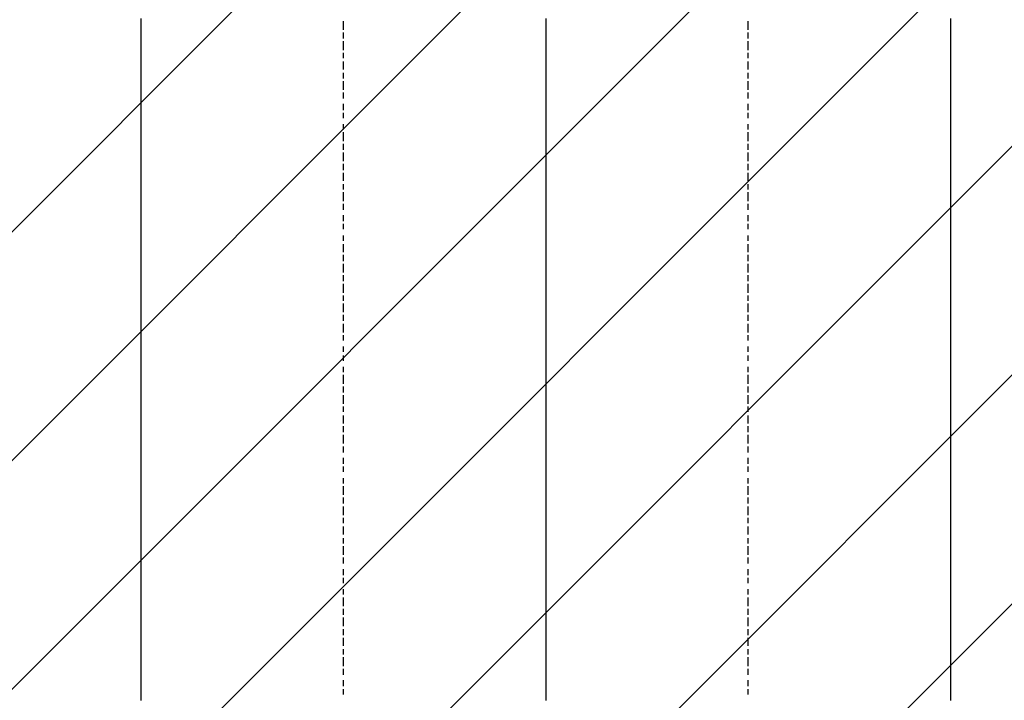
# Model space of a CAD drawing. Extents: x 997 to 109698, y 921 to 94021.
# Tile 110 of 256: x 22465 to 23926, y 16234 to 17244. Entities that reach past the tile are written whole.
import ezdxf

# ---------------------------------------------------------------- set-up
doc = ezdxf.new("R2010")
doc.units = 0
doc.header["$MEASUREMENT"] = 0
doc.layers.add('12', color=7, linetype='CONTINUOUS')
doc.layers.add('28', color=7, linetype='CONTINUOUS')

msp = doc.modelspace()

# ---------------------------------------------------------------- linework, layer by layer
at = {"layer": '12', "color": 1}
for p, q in [((22644.601607, 17245.953237), (22644.601607, 17236.953237)), ((22644.601607, 17236.953237), (22644.601607, 17224.953237)), ((23245.601607, 17245.953237), (23245.601607, 17236.953237)), ((23245.601607, 17236.953237), (23245.601607, 17224.953237)), ((23846.601607, 17245.953237), (23846.601607, 17236.953237)), ((23846.601607, 17236.953237), (23846.601607, 17224.953237)), ((22644.601607, 17224.953237), (22644.601607, 17215.953237)), ((23245.601607, 17224.953237), (23245.601607, 17215.953237)), ((23846.601607, 17224.953237), (23846.601607, 17215.953237)), ((22644.601607, 17215.953237), (22644.601607, 17207.953237)), ((22644.601607, 17207.953237), (22644.601607, 17194.953237)), ((23245.601607, 17215.953237), (23245.601607, 17207.953237)), ((23245.601607, 17207.953237), (23245.601607, 17194.953237)), ((23846.601607, 17215.953237), (23846.601607, 17207.953237)), ((23846.601607, 17207.953237), (23846.601607, 17194.953237)), ((22644.601607, 17194.953237), (22644.601607, 17186.953237)), ((23245.601607, 17194.953237), (23245.601607, 17186.953237)), ((23846.601607, 17194.953237), (23846.601607, 17186.953237)), ((22644.601607, 17186.953237), (22644.601607, 17173.953237)), ((23245.601607, 17186.953237), (23245.601607, 17173.953237)), ((23846.601607, 17186.953237), (23846.601607, 17173.953237)), ((22644.601607, 17173.953237), (22644.601607, 17164.953237)), ((22644.601607, 17164.953237), (22644.601607, 17156.953237)), ((23245.601607, 17173.953237), (23245.601607, 17164.953237)), ((23245.601607, 17164.953237), (23245.601607, 17156.953237)), ((23846.601607, 17173.953237), (23846.601607, 17164.953237)), ((23846.601607, 17164.953237), (23846.601607, 17156.953237)), ((22644.601607, 17156.953237), (22644.601607, 17143.953237)), ((23245.601607, 17156.953237), (23245.601607, 17143.953237)), ((23846.601607, 17156.953237), (23846.601607, 17143.953237)), ((22644.601607, 17143.953237), (22644.601607, 17135.953237)), ((22644.601607, 17135.953237), (22644.601607, 17126.953237)), ((23245.601607, 17143.953237), (23245.601607, 17135.953237)), ((23245.601607, 17135.953237), (23245.601607, 17126.953237)), ((23846.601607, 17143.953237), (23846.601607, 17135.953237)), ((23846.601607, 17135.953237), (23846.601607, 17126.953237)), ((22644.601607, 17126.953237), (22644.601607, 17114.953237)), ((23245.601607, 17126.953237), (23245.601607, 17114.953237)), ((23846.601607, 17126.953237), (23846.601607, 17114.953237)), ((22644.601607, 17114.953237), (22644.601607, 17105.953237)), ((22644.601607, 17105.953237), (22644.601607, 17097.953237)), ((23245.601607, 17114.953237), (23245.601607, 17105.953237)), ((23245.601607, 17105.953237), (23245.601607, 17097.953237)), ((23846.601607, 17114.953237), (23846.601607, 17105.953237)), ((23846.601607, 17105.953237), (23846.601607, 17097.953237)), ((22644.601607, 17097.953237), (22644.601607, 17084.953237)), ((23245.601607, 17097.953237), (23245.601607, 17084.953237)), ((23846.601607, 17097.953237), (23846.601607, 17084.953237)), ((22644.601607, 17084.953237), (22644.601607, 17076.953237)), ((22644.601607, 17076.953237), (22644.601607, 17063.953237)), ((23245.601607, 17084.953237), (23245.601607, 17076.953237)), ((23245.601607, 17076.953237), (23245.601607, 17063.953237)), ((23846.601607, 17084.953237), (23846.601607, 17076.953237)), ((23846.601607, 17076.953237), (23846.601607, 17063.953237)), ((22644.601607, 17063.953237), (22644.601607, 17054.953237)), ((23245.601607, 17063.953237), (23245.601607, 17054.953237)), ((23846.601607, 17063.953237), (23846.601607, 17054.953237)), ((22644.601607, 17054.953237), (22644.601607, 17046.953237)), ((22644.601607, 17046.953237), (22644.601607, 17033.953237)), ((23245.601607, 17054.953237), (23245.601607, 17046.953237)), ((23245.601607, 17046.953237), (23245.601607, 17033.953237)), ((23846.601607, 17054.953237), (23846.601607, 17046.953237)), ((23846.601607, 17046.953237), (23846.601607, 17033.953237)), ((22644.601607, 17033.953237), (22644.601607, 17025.953237)), ((23245.601607, 17033.953237), (23245.601607, 17025.953237)), ((23846.601607, 17033.953237), (23846.601607, 17025.953237)), ((22644.601607, 17025.953237), (22644.601607, 17016.953237)), ((22644.601607, 17016.953237), (22644.601607, 17004.953237)), ((23245.601607, 17025.953237), (23245.601607, 17016.953237)), ((23245.601607, 17016.953237), (23245.601607, 17004.953237)), ((23846.601607, 17025.953237), (23846.601607, 17016.953237)), ((23846.601607, 17016.953237), (23846.601607, 17004.953237)), ((22644.601607, 17004.953237), (22644.601607, 16995.953237)), ((23245.601607, 17004.953237), (23245.601607, 16995.953237)), ((23846.601607, 17004.953237), (23846.601607, 16995.953237)), ((22644.601607, 16995.953237), (22644.601607, 16987.953237)), ((22644.601607, 16987.953237), (22644.601607, 16974.953237)), ((23245.601607, 16995.953237), (23245.601607, 16987.953237)), ((23245.601607, 16987.953237), (23245.601607, 16974.953237)), ((23846.601607, 16995.953237), (23846.601607, 16987.953237)), ((23846.601607, 16987.953237), (23846.601607, 16974.953237)), ((22644.601607, 16974.953237), (22644.601607, 16966.953237)), ((23245.601607, 16974.953237), (23245.601607, 16966.953237)), ((23846.601607, 16974.953237), (23846.601607, 16966.953237)), ((22644.601607, 16966.953237), (22644.601607, 16953.953237)), ((23245.601607, 16966.953237), (23245.601607, 16953.953237)), ((23846.601607, 16966.953237), (23846.601607, 16953.953237)), ((22644.601607, 16953.953237), (22644.601607, 16944.953237)), ((22644.601607, 16944.953237), (22644.601607, 16936.953237)), ((23245.601607, 16953.953237), (23245.601607, 16944.953237)), ((23245.601607, 16944.953237), (23245.601607, 16936.953237)), ((23846.601607, 16953.953237), (23846.601607, 16944.953237)), ((23846.601607, 16944.953237), (23846.601607, 16936.953237)), ((22644.601607, 16936.953237), (22644.601607, 16923.953237)), ((23245.601607, 16936.953237), (23245.601607, 16923.953237)), ((23846.601607, 16936.953237), (23846.601607, 16923.953237)), ((22644.601607, 16923.953237), (22644.601607, 16915.953237)), ((22644.601607, 16915.953237), (22644.601607, 16906.953237)), ((23245.601607, 16923.953237), (23245.601607, 16915.953237)), ((23245.601607, 16915.953237), (23245.601607, 16906.953237)), ((23846.601607, 16923.953237), (23846.601607, 16915.953237)), ((23846.601607, 16915.953237), (23846.601607, 16906.953237)), ((22644.601607, 16906.953237), (22644.601607, 16894.953237)), ((23245.601607, 16906.953237), (23245.601607, 16894.953237)), ((23846.601607, 16906.953237), (23846.601607, 16894.953237)), ((22644.601607, 16894.953237), (22644.601607, 16885.953237)), ((22644.601607, 16885.953237), (22644.601607, 16877.953237)), ((23245.601607, 16894.953237), (23245.601607, 16885.953237)), ((23245.601607, 16885.953237), (23245.601607, 16877.953237)), ((23846.601607, 16894.953237), (23846.601607, 16885.953237)), ((23846.601607, 16885.953237), (23846.601607, 16877.953237)), ((22644.601607, 16877.953237), (22644.601607, 16864.953237)), ((23245.601607, 16877.953237), (23245.601607, 16864.953237)), ((23846.601607, 16877.953237), (23846.601607, 16864.953237)), ((22644.601607, 16864.953237), (22644.601607, 16855.953237)), ((22644.601607, 16855.953237), (22644.601607, 16847.953237)), ((23245.601607, 16864.953237), (23245.601607, 16855.953237)), ((23245.601607, 16855.953237), (23245.601607, 16847.953237)), ((23846.601607, 16864.953237), (23846.601607, 16855.953237)), ((23846.601607, 16855.953237), (23846.601607, 16847.953237)), ((22644.601607, 16847.953237), (22644.601607, 16834.953237)), ((23245.601607, 16847.953237), (23245.601607, 16834.953237)), ((23846.601607, 16847.953237), (23846.601607, 16834.953237)), ((22644.601607, 16834.953237), (22644.601607, 16826.953237)), ((22644.601607, 16826.953237), (22644.601607, 16813.953237)), ((23245.601607, 16834.953237), (23245.601607, 16826.953237)), ((23245.601607, 16826.953237), (23245.601607, 16813.953237)), ((23846.601607, 16834.953237), (23846.601607, 16826.953237)), ((23846.601607, 16826.953237), (23846.601607, 16813.953237)), ((22644.601607, 16813.953237), (22644.601607, 16805.953237)), ((23245.601607, 16813.953237), (23245.601607, 16805.953237)), ((23846.601607, 16813.953237), (23846.601607, 16805.953237)), ((22644.601607, 16805.953237), (22644.601607, 16796.953237)), ((22644.601607, 16796.953237), (22644.601607, 16783.953237)), ((23245.601607, 16805.953237), (23245.601607, 16796.953237)), ((23245.601607, 16796.953237), (23245.601607, 16783.953237)), ((23846.601607, 16805.953237), (23846.601607, 16796.953237)), ((23846.601607, 16796.953237), (23846.601607, 16783.953237)), ((22644.601607, 16783.953237), (22644.601607, 16775.953237)), ((23245.601607, 16783.953237), (23245.601607, 16775.953237)), ((23846.601607, 16783.953237), (23846.601607, 16775.953237)), ((22644.601607, 16775.953237), (22644.601607, 16767.953237)), ((22644.601607, 16767.953237), (22644.601607, 16754.953237)), ((23245.601607, 16775.953237), (23245.601607, 16767.953237)), ((23245.601607, 16767.953237), (23245.601607, 16754.953237)), ((23846.601607, 16775.953237), (23846.601607, 16767.953237)), ((23846.601607, 16767.953237), (23846.601607, 16754.953237)), ((22644.601607, 16754.953237), (22644.601607, 16745.953237)), ((23245.601607, 16754.953237), (23245.601607, 16745.953237)), ((23846.601607, 16754.953237), (23846.601607, 16745.953237)), ((22644.601607, 16745.953237), (22644.601607, 16737.953237)), ((22644.601607, 16737.953237), (22644.601607, 16724.953237)), ((23245.601607, 16745.953237), (23245.601607, 16737.953237)), ((23245.601607, 16737.953237), (23245.601607, 16724.953237)), ((23846.601607, 16745.953237), (23846.601607, 16737.953237)), ((23846.601607, 16737.953237), (23846.601607, 16724.953237)), ((22644.601607, 16724.953237), (22644.601607, 16716.953237)), ((23245.601607, 16724.953237), (23245.601607, 16716.953237)), ((23846.601607, 16724.953237), (23846.601607, 16716.953237)), ((22644.601607, 16716.953237), (22644.601607, 16703.953237)), ((23245.601607, 16716.953237), (23245.601607, 16703.953237)), ((23846.601607, 16716.953237), (23846.601607, 16703.953237)), ((22644.601607, 16703.953237), (22644.601607, 16695.953237)), ((22644.601607, 16695.953237), (22644.601607, 16686.953237)), ((23245.601607, 16703.953237), (23245.601607, 16695.953237)), ((23245.601607, 16695.953237), (23245.601607, 16686.953237)), ((23846.601607, 16703.953237), (23846.601607, 16695.953237)), ((23846.601607, 16695.953237), (23846.601607, 16686.953237)), ((22644.601607, 16686.953237), (22644.601607, 16673.953237)), ((23245.601607, 16686.953237), (23245.601607, 16673.953237)), ((23846.601607, 16686.953237), (23846.601607, 16673.953237)), ((22644.601607, 16673.953237), (22644.601607, 16665.953237)), ((22644.601607, 16665.953237), (22644.601607, 16656.953237)), ((23245.601607, 16673.953237), (23245.601607, 16665.953237)), ((23245.601607, 16665.953237), (23245.601607, 16656.953237)), ((23846.601607, 16673.953237), (23846.601607, 16665.953237)), ((23846.601607, 16665.953237), (23846.601607, 16656.953237)), ((22644.601607, 16656.953237), (22644.601607, 16644.953237)), ((23245.601607, 16656.953237), (23245.601607, 16644.953237)), ((23846.601607, 16656.953237), (23846.601607, 16644.953237)), ((22644.601607, 16644.953237), (22644.601607, 16635.953237)), ((22644.601607, 16635.953237), (22644.601607, 16627.953237)), ((23245.601607, 16644.953237), (23245.601607, 16635.953237)), ((23245.601607, 16635.953237), (23245.601607, 16627.953237)), ((23846.601607, 16644.953237), (23846.601607, 16635.953237)), ((23846.601607, 16635.953237), (23846.601607, 16627.953237)), ((22644.601607, 16627.953237), (22644.601607, 16614.953237)), ((23245.601607, 16627.953237), (23245.601607, 16614.953237)), ((23846.601607, 16627.953237), (23846.601607, 16614.953237)), ((22644.601607, 16614.953237), (22644.601607, 16606.953237)), ((22644.601607, 16606.953237), (22644.601607, 16593.953237)), ((23245.601607, 16614.953237), (23245.601607, 16606.953237)), ((23245.601607, 16606.953237), (23245.601607, 16593.953237)), ((23846.601607, 16614.953237), (23846.601607, 16606.953237)), ((23846.601607, 16606.953237), (23846.601607, 16593.953237)), ((22644.601607, 16593.953237), (22644.601607, 16584.953237)), ((23245.601607, 16593.953237), (23245.601607, 16584.953237)), ((23846.601607, 16593.953237), (23846.601607, 16584.953237)), ((22644.601607, 16584.953237), (22644.601607, 16576.953237)), ((22644.601607, 16576.953237), (22644.601607, 16563.953237)), ((23245.601607, 16584.953237), (23245.601607, 16576.953237)), ((23245.601607, 16576.953237), (23245.601607, 16563.953237)), ((23846.601607, 16584.953237), (23846.601607, 16576.953237)), ((23846.601607, 16576.953237), (23846.601607, 16563.953237)), ((22644.601607, 16563.953237), (22644.601607, 16555.953237)), ((23245.601607, 16563.953237), (23245.601607, 16555.953237)), ((23846.601607, 16563.953237), (23846.601607, 16555.953237)), ((22644.601607, 16555.953237), (22644.601607, 16546.953237)), ((22644.601607, 16546.953237), (22644.601607, 16534.953237)), ((23245.601607, 16555.953237), (23245.601607, 16546.953237)), ((23245.601607, 16546.953237), (23245.601607, 16534.953237)), ((23846.601607, 16555.953237), (23846.601607, 16546.953237)), ((23846.601607, 16546.953237), (23846.601607, 16534.953237)), ((22644.601607, 16534.953237), (22644.601607, 16525.953237)), ((23245.601607, 16534.953237), (23245.601607, 16525.953237)), ((23846.601607, 16534.953237), (23846.601607, 16525.953237)), ((22644.601607, 16525.953237), (22644.601607, 16517.953237)), ((22644.601607, 16517.953237), (22644.601607, 16504.953237)), ((23245.601607, 16525.953237), (23245.601607, 16517.953237)), ((23245.601607, 16517.953237), (23245.601607, 16504.953237)), ((23846.601607, 16525.953237), (23846.601607, 16517.953237)), ((23846.601607, 16517.953237), (23846.601607, 16504.953237)), ((22644.601607, 16504.953237), (22644.601607, 16496.953237)), ((23245.601607, 16504.953237), (23245.601607, 16496.953237)), ((23846.601607, 16504.953237), (23846.601607, 16496.953237)), ((22644.601607, 16496.953237), (22644.601607, 16483.953237)), ((23245.601607, 16496.953237), (23245.601607, 16483.953237)), ((23846.601607, 16496.953237), (23846.601607, 16483.953237)), ((22644.601607, 16483.953237), (22644.601607, 16474.953237)), ((22644.601607, 16474.953237), (22644.601607, 16466.953237)), ((23245.601607, 16483.953237), (23245.601607, 16474.953237)), ((23245.601607, 16474.953237), (23245.601607, 16466.953237)), ((23846.601607, 16483.953237), (23846.601607, 16474.953237)), ((23846.601607, 16474.953237), (23846.601607, 16466.953237)), ((22644.601607, 16466.953237), (22644.601607, 16453.953237)), ((23245.601607, 16466.953237), (23245.601607, 16453.953237)), ((23846.601607, 16466.953237), (23846.601607, 16453.953237)), ((22644.601607, 16453.953237), (22644.601607, 16445.953237)), ((22644.601607, 16445.953237), (22644.601607, 16436.953237)), ((23245.601607, 16453.953237), (23245.601607, 16445.953237)), ((23245.601607, 16445.953237), (23245.601607, 16436.953237)), ((23846.601607, 16453.953237), (23846.601607, 16445.953237)), ((23846.601607, 16445.953237), (23846.601607, 16436.953237)), ((22644.601607, 16436.953237), (22644.601607, 16424.953237)), ((23245.601607, 16436.953237), (23245.601607, 16424.953237)), ((23846.601607, 16436.953237), (23846.601607, 16424.953237)), ((22644.601607, 16424.953237), (22644.601607, 16415.953237)), ((22644.601607, 16415.953237), (22644.601607, 16407.953237)), ((23245.601607, 16424.953237), (23245.601607, 16415.953237)), ((23245.601607, 16415.953237), (23245.601607, 16407.953237)), ((23846.601607, 16424.953237), (23846.601607, 16415.953237)), ((23846.601607, 16415.953237), (23846.601607, 16407.953237)), ((22644.601607, 16407.953237), (22644.601607, 16394.953237)), ((23245.601607, 16407.953237), (23245.601607, 16394.953237)), ((23846.601607, 16407.953237), (23846.601607, 16394.953237)), ((22644.601607, 16394.953237), (22644.601607, 16386.953237)), ((22644.601607, 16386.953237), (22644.601607, 16373.953237)), ((23245.601607, 16394.953237), (23245.601607, 16386.953237)), ((23245.601607, 16386.953237), (23245.601607, 16373.953237)), ((23846.601607, 16394.953237), (23846.601607, 16386.953237)), ((23846.601607, 16386.953237), (23846.601607, 16373.953237)), ((22644.601607, 16373.953237), (22644.601607, 16364.953237)), ((23245.601607, 16373.953237), (23245.601607, 16364.953237)), ((23846.601607, 16373.953237), (23846.601607, 16364.953237)), ((22644.601607, 16364.953237), (22644.601607, 16356.953237)), ((22644.601607, 16356.953237), (22644.601607, 16343.953237)), ((23245.601607, 16364.953237), (23245.601607, 16356.953237)), ((23245.601607, 16356.953237), (23245.601607, 16343.953237)), ((23846.601607, 16364.953237), (23846.601607, 16356.953237)), ((23846.601607, 16356.953237), (23846.601607, 16343.953237)), ((22644.601607, 16343.953237), (22644.601607, 16335.953237)), ((23245.601607, 16343.953237), (23245.601607, 16335.953237)), ((23846.601607, 16343.953237), (23846.601607, 16335.953237)), ((22644.601607, 16335.953237), (22644.601607, 16326.953237)), ((23245.601607, 16335.953237), (23245.601607, 16326.953237)), ((23846.601607, 16335.953237), (23846.601607, 16326.953237)), ((22644.601607, 16326.953237), (22644.601607, 16314.953237)), ((22644.601607, 16314.953237), (22644.601607, 16305.953237)), ((23245.601607, 16326.953237), (23245.601607, 16314.953237)), ((23245.601607, 16314.953237), (23245.601607, 16305.953237)), ((23846.601607, 16326.953237), (23846.601607, 16314.953237)), ((23846.601607, 16314.953237), (23846.601607, 16305.953237)), ((22644.601607, 16305.953237), (22644.601607, 16297.953237)), ((22644.601607, 16297.953237), (22644.601607, 16284.953237)), ((23245.601607, 16305.953237), (23245.601607, 16297.953237)), ((23245.601607, 16297.953237), (23245.601607, 16284.953237)), ((23846.601607, 16305.953237), (23846.601607, 16297.953237)), ((23846.601607, 16297.953237), (23846.601607, 16284.953237)), ((22644.601607, 16284.953237), (22644.601607, 16275.953237)), ((23245.601607, 16284.953237), (23245.601607, 16275.953237)), ((23846.601607, 16284.953237), (23846.601607, 16275.953237)), ((22644.601607, 16275.953237), (22644.601607, 16263.953237)), ((23245.601607, 16275.953237), (23245.601607, 16263.953237)), ((23846.601607, 16275.953237), (23846.601607, 16263.953237)), ((22644.601607, 16263.953237), (22644.601607, 16254.953237)), ((22644.601607, 16254.953237), (22644.601607, 16246.953237)), ((23245.601607, 16263.953237), (23245.601607, 16254.953237)), ((23245.601607, 16254.953237), (23245.601607, 16246.953237)), ((23846.601607, 16263.953237), (23846.601607, 16254.953237)), ((23846.601607, 16254.953237), (23846.601607, 16246.953237)), ((22644.601607, 16246.953237), (22644.601607, 16233.953237)), ((23245.601607, 16246.953237), (23245.601607, 16233.953237)), ((23846.601607, 16246.953237), (23846.601607, 16233.953237))]:
    msp.add_line(p, q, dxfattribs=at)
at = {"layer": '12', "color": 5}
for p, q in [((22944.601607, 17241.953237), (22944.601607, 17228.953237)), ((23545.601607, 17241.953237), (23545.601607, 17228.953237)), ((22944.601607, 17224.953237), (22944.601607, 17215.953237)), ((23545.601607, 17224.953237), (23545.601607, 17215.953237)), ((22944.601607, 17211.953237), (22944.601607, 17198.953237)), ((23545.601607, 17211.953237), (23545.601607, 17198.953237)), ((22944.601607, 17194.953237), (22944.601607, 17186.953237)), ((23545.601607, 17194.953237), (23545.601607, 17186.953237)), ((22944.601607, 17181.953237), (22944.601607, 17169.953237)), ((23545.601607, 17181.953237), (23545.601607, 17169.953237)), ((22944.601607, 17164.953237), (22944.601607, 17156.953237)), ((23545.601607, 17164.953237), (23545.601607, 17156.953237)), ((22944.601607, 17152.953237), (22944.601607, 17139.953237)), ((23545.601607, 17152.953237), (23545.601607, 17139.953237)), ((22944.601607, 17135.953237), (22944.601607, 17126.953237)), ((23545.601607, 17135.953237), (23545.601607, 17126.953237)), ((22944.601607, 17118.953237), (22944.601607, 17109.953237)), ((23545.601607, 17118.953237), (23545.601607, 17109.953237)), ((22944.601607, 17105.953237), (22944.601607, 17097.953237)), ((23545.601607, 17105.953237), (23545.601607, 17097.953237)), ((22944.601607, 17088.953237), (22944.601607, 17080.953237)), ((23545.601607, 17088.953237), (23545.601607, 17080.953237)), ((22944.601607, 17076.953237), (22944.601607, 17063.953237)), ((23545.601607, 17076.953237), (23545.601607, 17063.953237)), ((22944.601607, 17059.953237), (22944.601607, 17050.953237)), ((23545.601607, 17059.953237), (23545.601607, 17050.953237)), ((22944.601607, 17046.953237), (22944.601607, 17033.953237)), ((23545.601607, 17046.953237), (23545.601607, 17033.953237)), ((22944.601607, 17029.953237), (22944.601607, 17020.953237)), ((23545.601607, 17029.953237), (23545.601607, 17020.953237)), ((22944.601607, 17016.953237), (22944.601607, 17004.953237)), ((23545.601607, 17016.953237), (23545.601607, 17004.953237)), ((22944.601607, 16999.953237), (22944.601607, 16991.953237)), ((23545.601607, 16999.953237), (23545.601607, 16991.953237)), ((22944.601607, 16987.953237), (22944.601607, 16974.953237)), ((23545.601607, 16987.953237), (23545.601607, 16974.953237)), ((22944.601607, 16970.953237), (22944.601607, 16961.953237)), ((23545.601607, 16970.953237), (23545.601607, 16961.953237)), ((22944.601607, 16953.953237), (22944.601607, 16944.953237)), ((23545.601607, 16953.953237), (23545.601607, 16944.953237)), ((22944.601607, 16940.953237), (22944.601607, 16932.953237)), ((23545.601607, 16940.953237), (23545.601607, 16932.953237)), ((22944.601607, 16923.953237), (22944.601607, 16915.953237)), ((23545.601607, 16923.953237), (23545.601607, 16915.953237)), ((22944.601607, 16910.953237), (22944.601607, 16898.953237)), ((23545.601607, 16910.953237), (23545.601607, 16898.953237)), ((22944.601607, 16894.953237), (22944.601607, 16885.953237)), ((23545.601607, 16894.953237), (23545.601607, 16885.953237)), ((22944.601607, 16881.953237), (22944.601607, 16868.953237)), ((23545.601607, 16881.953237), (23545.601607, 16868.953237)), ((22944.601607, 16864.953237), (22944.601607, 16855.953237)), ((23545.601607, 16864.953237), (23545.601607, 16855.953237)), ((22944.601607, 16851.953237), (22944.601607, 16838.953237)), ((23545.601607, 16851.953237), (23545.601607, 16838.953237)), ((22944.601607, 16834.953237), (22944.601607, 16826.953237)), ((23545.601607, 16834.953237), (23545.601607, 16826.953237)), ((22944.601607, 16822.953237), (22944.601607, 16809.953237)), ((23545.601607, 16822.953237), (23545.601607, 16809.953237)), ((22944.601607, 16805.953237), (22944.601607, 16796.953237)), ((23545.601607, 16805.953237), (23545.601607, 16796.953237)), ((22944.601607, 16792.953237), (22944.601607, 16779.953237)), ((23545.601607, 16792.953237), (23545.601607, 16779.953237)), ((22944.601607, 16775.953237), (22944.601607, 16767.953237)), ((23545.601607, 16775.953237), (23545.601607, 16767.953237)), ((22944.601607, 16758.953237), (22944.601607, 16750.953237)), ((23545.601607, 16758.953237), (23545.601607, 16750.953237)), ((22944.601607, 16745.953237), (22944.601607, 16737.953237)), ((23545.601607, 16745.953237), (23545.601607, 16737.953237)), ((22944.601607, 16728.953237), (22944.601607, 16720.953237)), ((23545.601607, 16728.953237), (23545.601607, 16720.953237)), ((22944.601607, 16716.953237), (22944.601607, 16703.953237)), ((23545.601607, 16716.953237), (23545.601607, 16703.953237)), ((22944.601607, 16699.953237), (22944.601607, 16690.953237)), ((23545.601607, 16699.953237), (23545.601607, 16690.953237)), ((22944.601607, 16686.953237), (22944.601607, 16673.953237)), ((23545.601607, 16686.953237), (23545.601607, 16673.953237)), ((22944.601607, 16669.953237), (22944.601607, 16661.953237)), ((23545.601607, 16669.953237), (23545.601607, 16661.953237)), ((22944.601607, 16656.953237), (22944.601607, 16644.953237)), ((23545.601607, 16656.953237), (23545.601607, 16644.953237)), ((22944.601607, 16640.953237), (22944.601607, 16631.953237)), ((23545.601607, 16640.953237), (23545.601607, 16631.953237)), ((22944.601607, 16627.953237), (22944.601607, 16614.953237)), ((23545.601607, 16627.953237), (23545.601607, 16614.953237)), ((22944.601607, 16610.953237), (22944.601607, 16601.953237)), ((23545.601607, 16610.953237), (23545.601607, 16601.953237)), ((22944.601607, 16593.953237), (22944.601607, 16584.953237)), ((23545.601607, 16593.953237), (23545.601607, 16584.953237)), ((22944.601607, 16580.953237), (22944.601607, 16572.953237)), ((23545.601607, 16580.953237), (23545.601607, 16572.953237)), ((22944.601607, 16563.953237), (22944.601607, 16555.953237)), ((23545.601607, 16563.953237), (23545.601607, 16555.953237)), ((22944.601607, 16551.953237), (22944.601607, 16538.953237)), ((23545.601607, 16551.953237), (23545.601607, 16538.953237)), ((22944.601607, 16534.953237), (22944.601607, 16525.953237)), ((23545.601607, 16534.953237), (23545.601607, 16525.953237)), ((22944.601607, 16521.953237), (22944.601607, 16508.953237)), ((23545.601607, 16521.953237), (23545.601607, 16508.953237)), ((22944.601607, 16504.953237), (22944.601607, 16496.953237)), ((23545.601607, 16504.953237), (23545.601607, 16496.953237)), ((22944.601607, 16491.953237), (22944.601607, 16479.953237)), ((23545.601607, 16491.953237), (23545.601607, 16479.953237)), ((22944.601607, 16474.953237), (22944.601607, 16466.953237)), ((23545.601607, 16474.953237), (23545.601607, 16466.953237)), ((22944.601607, 16462.953237), (22944.601607, 16449.953237)), ((23545.601607, 16462.953237), (23545.601607, 16449.953237)), ((22944.601607, 16445.953237), (22944.601607, 16436.953237)), ((23545.601607, 16445.953237), (23545.601607, 16436.953237)), ((22944.601607, 16428.953237), (22944.601607, 16419.953237)), ((22944.601607, 16415.953237), (22944.601607, 16407.953237)), ((23545.601607, 16428.953237), (23545.601607, 16419.953237)), ((23545.601607, 16415.953237), (23545.601607, 16407.953237)), ((22944.601607, 16398.953237), (22944.601607, 16390.953237)), ((22944.601607, 16386.953237), (22944.601607, 16373.953237)), ((23545.601607, 16398.953237), (23545.601607, 16390.953237)), ((23545.601607, 16386.953237), (23545.601607, 16373.953237)), ((22944.601607, 16369.953237), (22944.601607, 16360.953237)), ((22944.601607, 16356.953237), (22944.601607, 16343.953237)), ((23545.601607, 16369.953237), (23545.601607, 16360.953237)), ((23545.601607, 16356.953237), (23545.601607, 16343.953237)), ((22944.601607, 16339.953237), (22944.601607, 16330.953237)), ((23545.601607, 16339.953237), (23545.601607, 16330.953237)), ((22944.601607, 16326.953237), (22944.601607, 16314.953237)), ((23545.601607, 16326.953237), (23545.601607, 16314.953237)), ((22944.601607, 16309.953237), (22944.601607, 16301.953237)), ((22944.601607, 16297.953237), (22944.601607, 16284.953237)), ((23545.601607, 16309.953237), (23545.601607, 16301.953237)), ((23545.601607, 16297.953237), (23545.601607, 16284.953237)), ((22944.601607, 16280.953237), (22944.601607, 16271.953237)), ((23545.601607, 16280.953237), (23545.601607, 16271.953237)), ((22944.601607, 16263.953237), (22944.601607, 16254.953237)), ((23545.601607, 16263.953237), (23545.601607, 16254.953237)), ((22944.601607, 16250.953237), (22944.601607, 16242.953237)), ((23545.601607, 16250.953237), (23545.601607, 16242.953237))]:
    msp.add_line(p, q, dxfattribs=at)
at = {"layer": '28', "color": 2}
for p, q in [((22097.636205, 16573.853635), (29497.636205, 23973.853635)), ((22097.636205, 16234.44238), (29497.636205, 23634.44238)), ((22097.636205, 15895.031125), (29497.636205, 23295.031125)), ((22097.636205, 15555.61987), (29497.636205, 22955.61987)), ((22097.636205, 15216.208615), (29497.636205, 22616.208615)), ((22097.636205, 14876.79736), (29497.636205, 22276.79736)), ((22097.636205, 14537.386105), (29497.636205, 21937.386105))]:
    msp.add_line(p, q, dxfattribs=at)

doc.saveas('drawing.dxf')
